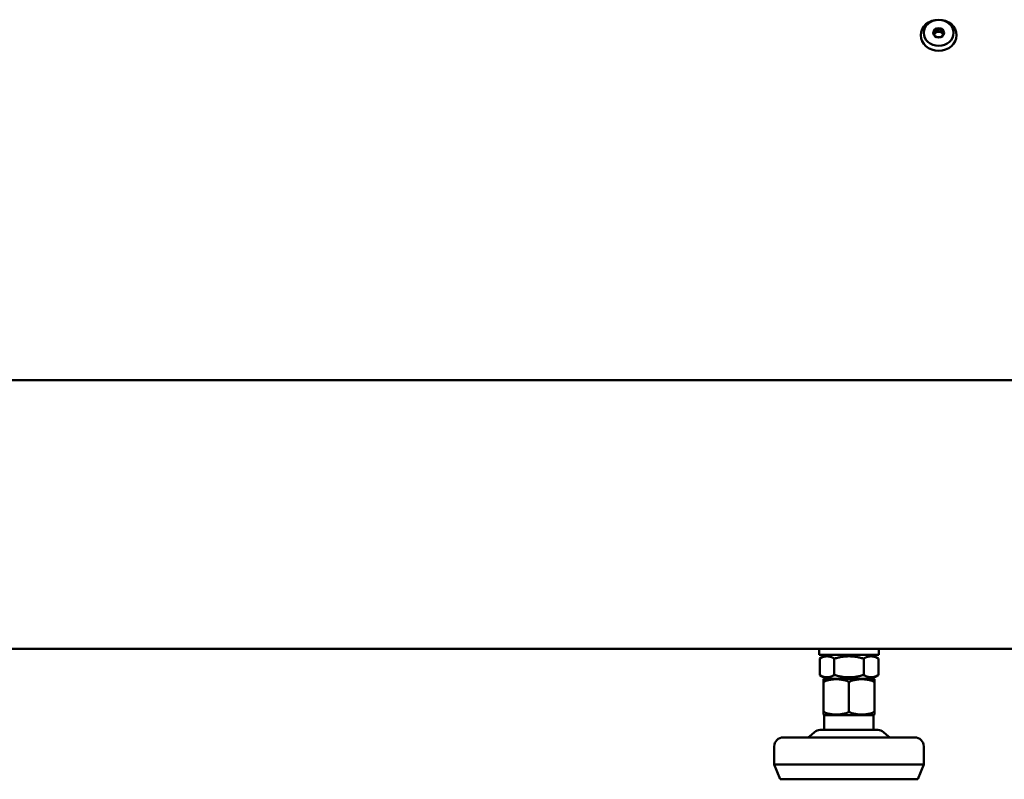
# Model space of a CAD drawing. Header units: millimetres. Extents: x 90 to 4407, y 90 to 14716.
# Tile 30 of 32: x 3280 to 3609, y 1874 to 2128. Entities that reach past the tile are written whole.
import ezdxf

# ---------------------------------------------------------------- set-up
doc = ezdxf.new("R2010")
doc.units = ezdxf.units.MM
doc.header["$LTSCALE"] = 15
doc.layers.add('Visible (ISO)', color=7, linetype='Continuous', lineweight=50)

msp = doc.modelspace()

# ---------------------------------------------------------------- linework, layer by layer
at = {"layer": 'Visible (ISO)'}
for p, q in [((3586.58, 2125.1), (3586.58, 2124.2)), ((3588.34, 2124.85), (3588.34, 2123.95)), ((3585.68, 2123.25), (3586.58, 2124.2)), ((3586.58, 2124.2), (3588.34, 2123.95)), ((3588.34, 2123.95), (3588.73, 2123.06)), ((3653.71, 2007.53), (2653.71, 2007.53)), ((3653.71, 1917.73), (2653.71, 1917.73)), ((3547.21, 1915.73), (3547.21, 1917.73)), ((3567.21, 1915.73), (3567.21, 1917.73)), ((3567.21, 1915.73), (3547.21, 1915.73)), ((3549.56, 1915.73), (3547.4, 1914.48)), ((3547.4, 1914.48), (3547.4, 1908.98)), ((3552.3, 1908.98), (3552.3, 1914.48)), ((3562.12, 1914.48), (3562.12, 1908.98)), ((3564.86, 1915.73), (3567.03, 1914.48)), ((3567.03, 1914.48), (3567.03, 1908.98)), ((3549.56, 1907.73), (3547.4, 1908.98)), ((3548.96, 1907.73), (3548.71, 1907.58)), ((3548.71, 1907.58), (3548.71, 1907.05)), ((3548.71, 1907.05), (3548.71, 1906.36)), ((3565.46, 1907.73), (3548.96, 1907.73)), ((3564.86, 1907.73), (3567.03, 1908.98)), ((3565.46, 1907.73), (3565.71, 1907.58)), ((3565.71, 1907.05), (3565.71, 1907.58)), ((3565.71, 1906.36), (3565.71, 1907.05)), ((3548.71, 1896.98), (3548.71, 1906.36)), ((3557.21, 1896.98), (3557.21, 1906.36)), ((3565.71, 1896.98), (3565.71, 1906.36)), ((3548.71, 1896.98), (3548.71, 1896.28)), ((3548.71, 1896.28), (3548.71, 1895.75)), ((3548.96, 1895.61), (3548.71, 1895.75)), ((3565.46, 1895.61), (3548.96, 1895.61)), ((3548.96, 1890.62), (3548.96, 1895.61)), ((3565.46, 1895.61), (3565.71, 1895.75)), ((3565.46, 1890.62), (3565.46, 1895.61)), ((3565.71, 1896.28), (3565.71, 1896.98)), ((3565.71, 1895.75), (3565.71, 1896.28)), ((3566.91, 1890.62), (3547.52, 1890.62)), ((3535.21, 1888.12), (3579.21, 1888.12)), ((3545.66, 1889.9), (3544, 1888.38)), ((3568.76, 1889.9), (3570.42, 1888.38)), ((3532.21, 1885.12), (3532.21, 1879.12)), ((3582.21, 1885.12), (3582.21, 1879.12)), ((3532.21, 1879.12), (3582.21, 1879.12)), ((3534.21, 1874.12), (3532.21, 1879.12)), ((3580.21, 1874.12), (3582.21, 1879.12)), ((3534.21, 1874.12), (3580.21, 1874.12))]:
    msp.add_line(p, q, dxfattribs=at)
for centre, radius, start, end in [((3547.52, 1887.87), 2.75, 90, 132.398), ((3566.91, 1887.87), 2.75, 47.602, 90), ((3535.21, 1885.12), 3, 90, 180), ((3543.32, 1889.12), 1, 270, 312.398), ((3571.1, 1889.12), 1, 227.602, 270), ((3579.21, 1885.12), 3, 0, 90)]:
    msp.add_arc(centre, radius, start, end, dxfattribs=at)
for centre, major_axis in [((3587.21, 2122.85), (6, 0)), ((3587.21, 2123.65), (5, 0)), ((3587.21, 2123.65), (1.8, 0))]:
    msp.add_ellipse(centre, major_axis=major_axis, ratio=0.866025, dxfattribs=at)
msp.add_ellipse((3587.21, 2122.75), major_axis=(-1.5, 0), ratio=0.866025, start_param=3.330835, end_param=6.039372, dxfattribs=at)
for points, weights in [([(3585.44, 2123.9), (3586.01, 2124.27), (3586.58, 2125.1)], [1.00305832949, 1.15823199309, 1.00305832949]), ([(3586.58, 2125.1), (3587.46, 2124.75), (3588.34, 2124.85)], [1.00305832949, 1.15823199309, 1.00305832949]), ([(3588.34, 2124.85), (3588.66, 2123.9), (3588.98, 2123.4)], [1.00305832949, 1.15823199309, 1.00305832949]), ([(3586.08, 2122.45), (3585.76, 2122.95), (3585.44, 2123.9)], [1.00305832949, 1.15823199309, 1.00305832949]), ([(3587.85, 2122.2), (3586.96, 2122.1), (3586.08, 2122.45)], [1.00305832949, 1.15823199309, 1.00305832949]), ([(3588.98, 2123.4), (3588.41, 2122.57), (3587.85, 2122.2)], [1.00305832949, 1.15823199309, 1.00305832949]), ([(3547.4, 1914.48), (3549.85, 1915.89), (3552.3, 1914.48)], [1.0210235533, 1.1789764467, 1.0210235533]), ([(3552.3, 1914.48), (3557.21, 1915.89), (3562.12, 1914.48)], [1.0210235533, 1.1789764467, 1.0210235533]), ([(3562.12, 1914.48), (3564.57, 1915.89), (3567.03, 1914.48)], [1.0210235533, 1.1789764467, 1.0210235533]), ([(3552.3, 1908.98), (3549.85, 1907.56), (3547.4, 1908.98)], [1.0210235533, 1.1789764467, 1.0210235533]), ([(3549.46, 1907.05), (3552.96, 1908.06), (3556.47, 1907.05)], [1, 1.10764117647, 1]), ([(3562.12, 1908.98), (3557.21, 1907.56), (3552.3, 1908.98)], [1.0210235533, 1.1789764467, 1.0210235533]), ([(3557.96, 1907.05), (3561.46, 1908.06), (3564.97, 1907.05)], [1, 1.10764117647, 1]), ([(3567.03, 1908.98), (3564.57, 1907.56), (3562.12, 1908.98)], [1.0210235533, 1.1789764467, 1.0210235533]), ([(3556.47, 1896.28), (3552.96, 1895.28), (3549.46, 1896.28)], [1, 1.10764117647, 1]), ([(3564.97, 1896.28), (3561.46, 1895.28), (3557.96, 1896.28)], [1, 1.10764117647, 1])]:
    msp.add_rational_spline(points, weights, degree=2, dxfattribs=at)
for points, knots in [([(3548.71, 1906.36), (3548.71, 1906.4), (3548.72, 1906.44), (3548.73, 1906.51), (3548.75, 1906.55), (3548.82, 1906.68), (3548.9, 1906.77), (3549.11, 1906.93), (3549.28, 1907), (3549.44, 1907.05), (3549.45, 1907.05), (3549.46, 1907.05)], [-1.4781383, -1.4781383, -1.4781383, -1.4781383, -1.4675487, -1.4675487, -1.4557774, -1.4557774, -1.4229531, -1.4229531, -1.3695377, -1.3695377, -1.3666834, -1.3666834, -1.3666834, -1.3666834]), ([(3556.47, 1907.05), (3556.48, 1907.05), (3556.48, 1907.05), (3556.64, 1907), (3556.81, 1906.93), (3557.02, 1906.77), (3557.11, 1906.68), (3557.17, 1906.55), (3557.19, 1906.51), (3557.21, 1906.44), (3557.21, 1906.4), (3557.21, 1906.36)], [-0.6041676, -0.6041676, -0.6041676, -0.6041676, -0.6013133, -0.6013133, -0.5478979, -0.5478979, -0.5150736, -0.5150736, -0.5033024, -0.5033024, -0.4927128, -0.4927128, -0.4927128, -0.4927128]), ([(3557.21, 1906.36), (3557.21, 1906.4), (3557.22, 1906.44), (3557.23, 1906.51), (3557.25, 1906.55), (3557.32, 1906.68), (3557.4, 1906.77), (3557.61, 1906.93), (3557.78, 1907), (3557.94, 1907.05), (3557.95, 1907.05), (3557.96, 1907.05)], [-1.4781383, -1.4781383, -1.4781383, -1.4781383, -1.4675487, -1.4675487, -1.4557774, -1.4557774, -1.4229531, -1.4229531, -1.3695377, -1.3695377, -1.3666834, -1.3666834, -1.3666834, -1.3666834]), ([(3564.97, 1907.05), (3564.98, 1907.05), (3564.98, 1907.05), (3565.14, 1907), (3565.31, 1906.93), (3565.52, 1906.77), (3565.61, 1906.68), (3565.67, 1906.55), (3565.69, 1906.51), (3565.71, 1906.44), (3565.71, 1906.4), (3565.71, 1906.36)], [-0.6041676, -0.6041676, -0.6041676, -0.6041676, -0.6013133, -0.6013133, -0.5478979, -0.5478979, -0.5150736, -0.5150736, -0.5033024, -0.5033024, -0.4927128, -0.4927128, -0.4927128, -0.4927128]), ([(3549.46, 1896.28), (3549.45, 1896.29), (3549.44, 1896.29), (3549.28, 1896.33), (3549.11, 1896.41), (3548.9, 1896.57), (3548.82, 1896.66), (3548.75, 1896.78), (3548.73, 1896.83), (3548.72, 1896.9), (3548.71, 1896.94), (3548.71, 1896.98)], [-1.5895932, -1.5895932, -1.5895932, -1.5895932, -1.5867388, -1.5867388, -1.5333235, -1.5333235, -1.5004991, -1.5004991, -1.4887279, -1.4887279, -1.4781383, -1.4781383, -1.4781383, -1.4781383]), ([(3557.21, 1896.98), (3557.21, 1896.94), (3557.21, 1896.9), (3557.19, 1896.83), (3557.17, 1896.78), (3557.11, 1896.66), (3557.02, 1896.57), (3556.81, 1896.41), (3556.64, 1896.33), (3556.48, 1896.29), (3556.48, 1896.29), (3556.47, 1896.28)], [-0.4927128, -0.4927128, -0.4927128, -0.4927128, -0.4821232, -0.4821232, -0.4703519, -0.4703519, -0.4375276, -0.4375276, -0.3841122, -0.3841122, -0.3812579, -0.3812579, -0.3812579, -0.3812579]), ([(3557.96, 1896.28), (3557.95, 1896.29), (3557.94, 1896.29), (3557.78, 1896.33), (3557.61, 1896.41), (3557.4, 1896.57), (3557.32, 1896.66), (3557.25, 1896.78), (3557.23, 1896.83), (3557.22, 1896.9), (3557.21, 1896.94), (3557.21, 1896.98)], [-1.5895932, -1.5895932, -1.5895932, -1.5895932, -1.5867388, -1.5867388, -1.5333235, -1.5333235, -1.5004991, -1.5004991, -1.4887279, -1.4887279, -1.4781383, -1.4781383, -1.4781383, -1.4781383]), ([(3565.71, 1896.98), (3565.71, 1896.94), (3565.71, 1896.9), (3565.69, 1896.83), (3565.67, 1896.78), (3565.61, 1896.66), (3565.52, 1896.57), (3565.31, 1896.41), (3565.14, 1896.33), (3564.98, 1896.29), (3564.98, 1896.29), (3564.97, 1896.28)], [-0.4927128, -0.4927128, -0.4927128, -0.4927128, -0.4821232, -0.4821232, -0.4703519, -0.4703519, -0.4375276, -0.4375276, -0.3841122, -0.3841122, -0.3812579, -0.3812579, -0.3812579, -0.3812579])]:
    msp.add_open_spline(points, degree=3, knots=knots, dxfattribs=at)

doc.saveas('drawing.dxf')
